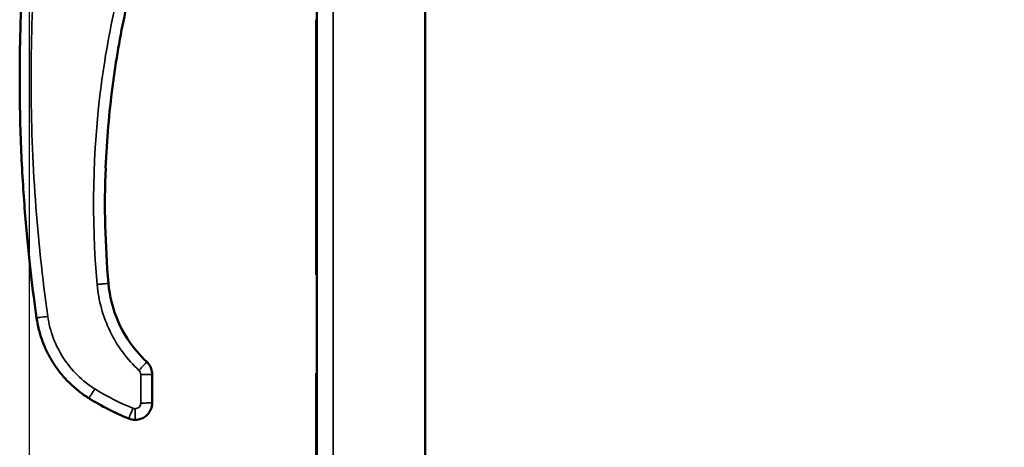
# Model space of a CAD drawing. Header units: inches. Extents: x 0 to 136, y 2 to 86.
# Tile 20 of 37: x 62.13 to 68.95, y 40.4 to 43.36. Entities that reach past the tile are written whole.
import ezdxf

# ---------------------------------------------------------------- set-up
doc = ezdxf.new("R2010")
doc.units = ezdxf.units.IN
doc.header["$LTSCALE"] = 4
doc.header["$MEASUREMENT"] = 0
for name, color, linetype, lineweight in [('Dimension (ANSI)', 7, 'Continuous', 25), ('Visible (ANSI)', 7, 'Continuous', 50), ('Visible Narrow (ANSI)', 7, 'Continuous', 35)]:
    doc.layers.add(name, color=color, linetype=linetype, lineweight=lineweight)
doc.styles.add('Dimension Text', font='tahoma.ttf')
doc.dimstyles.new('Dual Dimension', dxfattribs={"dimscale": 4, "dimtxt": 0.12, "dimasz": 0.098425, "dimexe": 0.125, "dimexo": 0.0625, "dimgap": 0.031496, "dimtad": 0, "dimtih": 1, "dimtoh": 1, "dimrnd": 1e-08, "dimzin": 4, "dimdsep": 46, "dimtxsty": 'Dimension Text', "dimcen": 0.09, "dimdle": 0.393701, "dimclrd": 256, "dimclre": 256, "dimclrt": 256, "dimadec": 0, "dimazin": 1, "dimtfac": 1, "dimtofl": 0, "dimtmove": 0, "dimatfit": 3, "dimfxl": 1, "dimtolj": 1, "dimtzin": 4, "dimlwd": -1, "dimlwe": -1, "dimarcsym": 0})

# ---------------------------------------------------------------- blocks, each defined once
blk = doc.blocks.new('*D9')
at = {"layer": 'Defpoints', "color": 0, "transparency": 16777216}
for p in [(62.1991, 44.4307), (76.139, 28.7448), (76.139, 21.1865)]:
    blk.add_point(p, dxfattribs=at)
at = {"layer": 'Dimension (ANSI)', "transparency": 16777216}
for p, q in [((62.1991, 44.1807), (62.1991, 20.6865)), ((76.139, 28.4948), (76.139, 20.6865)), ((62.5928, 21.1865), (66.9806, 21.1865)), ((75.7453, 21.1865), (71.451, 21.1865))]:
    blk.add_line(p, q, dxfattribs=at)
for points in [[(62.5928, 21.2521), (62.5928, 21.1209), (62.1991, 21.1865)], [(75.7453, 21.2521), (75.7453, 21.1209), (76.139, 21.1865)]]:
    blk.add_solid(points, dxfattribs=at)
at = {"layer": 'Dimension (ANSI)', "transparency": 16777216, "insert": (69.2158, 21.1865), "char_height": 0.48, "attachment_point": 5, "style": 'Dimension Text'}
blk.add_mtext('\\A1;{\\H3.0x;(}\\S13.94^ 354.1 mm;{\\H3.0x;)}', dxfattribs=at)

msp = doc.modelspace()

# ---------------------------------------------------------------- linework, layer by layer
at = {"layer": 'Visible (ANSI)'}
for p, q in [((64.942, 26.507), (64.942, 65.7568)), ((64.192, 26.5463), (64.192, 65.7175)), ((64.187, 42.0902), (64.187, 43.3626)), ((64.187, 41.6138), (64.187, 42.0902)), ((64.187, 41.5962), (64.187, 41.6138)), ((64.192, 41.6138), (64.187, 41.6138)), ((64.192, 41.5962), (64.187, 41.5962)), ((63.0506, 40.909), (63.0506, 40.7631)), ((64.192, 40.9167), (64.187, 40.9167)), ((64.187, 36.8785), (64.187, 40.9167)), ((63.0506, 40.7121), (63.0506, 40.7598))]:
    msp.add_line(p, q, dxfattribs=at)
for centre, major_axis, ratio, start_param, end_param in [((67.4527, 42.0521), (0.132, -5.4578), 0.866097, 4.639146, 4.785517), ((63.3645, 41.877), (1.3841, -0.7027), 0.875159, 4.610532, 4.810687), ((62.9269, 40.6833), (0.1008, -0.0196), 0.863967, 4.491233, 4.933545)]:
    msp.add_ellipse(centre, major_axis=major_axis, ratio=ratio, start_param=start_param, end_param=end_param, dxfattribs=at)
for points, knots in [([(62.2499, 41.3006), (62.2369, 41.392), (62.2101, 41.5967), (62.1785, 41.908), (62.1574, 42.1903), (62.1447, 42.4187), (62.1374, 42.6228), (62.1341, 42.7946), (62.1332, 42.9048), (62.1333, 42.9964), (62.1338, 43.0855), (62.1361, 43.238), (62.1426, 43.4446), (62.1545, 43.6748), (62.1744, 43.958), (62.2047, 44.2674), (62.23, 44.4676), (62.2421, 44.5559)], [0, 0, 0, 0, 0.125, 0.25, 0.3125, 0.375, 0.4375, 0.46875, 0.5, 0.515625, 0.53125, 0.5625, 0.625, 0.6875, 0.75, 0.875, 1, 1, 1, 1]), ([(63.0934, 44.2161), (63.0137, 43.9937), (62.9319, 43.7272), (62.8646, 43.4141), (62.8301, 43.2536), (62.7995, 43.081), (62.7756, 42.8964), (62.753, 42.7208), (62.7364, 42.5343), (62.7287, 42.3375)], [0, 0, 0, 0, 0.5, 0.5, 0.5, 0.756247, 0.756247, 0.756247, 1, 1, 1, 1]), ([(62.7479, 41.5393), (62.7559, 41.4482), (62.7792, 41.3573), (62.852, 41.1914), (62.9019, 41.114), (62.9783, 41.0293), (62.9953, 41.0119), (63.0131, 40.9953)], [0, 0, 0, 0, 0.696848, 0.696848, 1.381138, 1.381138, 1.566492, 1.566492, 1.566492, 1.566492]), ([(62.6119, 40.7435), (62.5894, 40.7575), (62.5672, 40.773), (62.5455, 40.79), (62.5237, 40.8069), (62.5025, 40.8253), (62.4819, 40.8452), (62.4805, 40.8466), (62.479, 40.848), (62.4775, 40.8495), (62.4688, 40.8581), (62.4602, 40.8669), (62.4517, 40.8761), (62.4418, 40.8868), (62.4321, 40.8978), (62.4227, 40.9092), (62.4133, 40.9206), (62.4041, 40.9323), (62.3952, 40.9445), (62.3907, 40.9506), (62.3863, 40.9568), (62.382, 40.963), (62.3798, 40.9661), (62.3778, 40.9691), (62.3756, 40.9724), (62.3734, 40.9757), (62.3711, 40.9792), (62.3692, 40.982), (62.3674, 40.9848), (62.366, 40.9869), (62.3645, 40.9893), (62.363, 40.9917), (62.3614, 40.9942), (62.3599, 40.9968), (62.3567, 41.0019), (62.3536, 41.007), (62.3505, 41.0122), (62.3444, 41.0227), (62.3383, 41.0337), (62.3323, 41.0452), (62.3263, 41.0566), (62.3204, 41.0685), (62.3147, 41.0808), (62.309, 41.0931), (62.3035, 41.106), (62.2982, 41.1192), (62.2961, 41.1243), (62.2941, 41.1295), (62.2921, 41.1348), (62.2839, 41.1568), (62.2763, 41.18), (62.2697, 41.2045), (62.2615, 41.2347), (62.2547, 41.2668), (62.2499, 41.3006)], [0, 0, 0, 0, 0.125, 0.125, 0.125, 0.25, 0.25, 0.25, 0.258938, 0.258938, 0.258938, 0.3125, 0.3125, 0.3125, 0.375, 0.375, 0.375, 0.4375, 0.4375, 0.4375, 0.46875, 0.46875, 0.46875, 0.484375, 0.484375, 0.484375, 0.5, 0.5, 0.5, 0.515625, 0.515625, 0.515625, 0.53125, 0.53125, 0.53125, 0.5625, 0.5625, 0.5625, 0.625, 0.625, 0.625, 0.6875, 0.6875, 0.6875, 0.75, 0.75, 0.75, 0.774075, 0.774075, 0.774075, 0.875, 0.875, 0.875, 1, 1, 1, 1]), ([(63.0131, 40.9953), (63.0225, 40.9865), (63.0306, 40.976), (63.0427, 40.9534), (63.0469, 40.9409), (63.0501, 40.9219), (63.0506, 40.9154), (63.0506, 40.909)], [0.0000129, 0.0000129, 0.0000129, 0.0000129, 0.0981039, 0.0981039, 0.1955638, 0.1955638, 0.2449076, 0.2449076, 0.2449076, 0.2449076]), ([(63.0506, 40.7121), (63.0506, 40.6959), (63.0472, 40.6806), (63.0416, 40.6669), (63.0404, 40.664), (63.039, 40.6611), (63.0376, 40.6583), (63.0317, 40.6469), (63.0243, 40.6369), (63.016, 40.6286), (63.0129, 40.6256), (63.0098, 40.6227), (63.0066, 40.6201), (62.9974, 40.6127), (62.9875, 40.6071), (62.9777, 40.603), (62.9619, 40.5965), (62.9463, 40.594), (62.9325, 40.594)], [0, 0, 0, 0, 0.205426, 0.205426, 0.205426, 0.25, 0.25, 0.25, 0.432777, 0.432777, 0.432777, 0.5, 0.5, 0.5, 0.692058, 0.692058, 0.692058, 1, 1, 1, 1])]:
    msp.add_open_spline(points, degree=3, knots=knots, dxfattribs=at)
for points in [[(63.0493, 40.9265), (63.0501, 40.9207), (63.0506, 40.9148), (63.0506, 40.909)], [(63.0506, 40.7631), (63.0506, 40.762), (63.0506, 40.7609), (63.0506, 40.7598)]]:
    msp.add_open_spline(points, degree=3, dxfattribs=at)
at = {"layer": 'Visible Narrow (ANSI)'}
for p, q in [((64.3054, 65.7568), (64.3054, 26.507)), ((64.192, 42.0902), (64.187, 42.0902)), ((62.9718, 40.9069), (62.9718, 40.7101)), ((63.0112, 40.9072), (63.0112, 40.9072)), ((63.0506, 40.7631), (63.0506, 40.909)), ((62.9325, 40.594), (62.9325, 40.6707))]:
    msp.add_line(p, q, dxfattribs=at)
for centre, major_axis, ratio, start_param, end_param in [((62.9325, 40.9069), (0.0394, 0), 0.999657, 0.000019, 0.819225), ((63.3595, 41.8666), (1.3073, -0.6663), 0.865596, 4.611213, 4.813565), ((62.9306, 40.7004), (0.0336, -0.0065), 0.863965, 4.491233, 4.933545)]:
    msp.add_ellipse(centre, major_axis=major_axis, ratio=ratio, start_param=start_param, end_param=end_param, dxfattribs=at)
for points, knots in [([(62.3278, 41.3096), (62.2521, 41.8449), (62.2133, 42.3855), (62.212, 42.9261), (62.2107, 43.4668), (62.2469, 44.0075), (62.3201, 44.5432)], [0, 0, 0, 0, 0.5, 0.5, 0.5, 1, 1, 1, 1]), ([(63.0193, 44.2406), (62.8644, 43.8085), (62.7563, 43.3597), (62.6975, 42.9045), (62.6388, 42.4492), (62.6294, 41.9876), (62.6695, 41.5304)], [0, 0, 0, 0, 0.5, 0.5, 0.5, 1, 1, 1, 1]), ([(62.7479, 41.5393), (62.7479, 41.539), (62.7459, 41.5386), (62.742, 41.538), (62.7381, 41.5374), (62.7323, 41.5367), (62.725, 41.5358), (62.7178, 41.535), (62.7091, 41.5341), (62.6996, 41.5332), (62.6901, 41.5322), (62.6798, 41.5313), (62.6695, 41.5304)], [0.0021085, 0.0021085, 0.0021085, 0.0021085, 0.25, 0.25, 0.25, 0.5, 0.5, 0.5, 0.75, 0.75, 0.75, 1, 1, 1, 1]), ([(62.7479, 41.5393), (62.7525, 41.4879), (62.7617, 41.437), (62.7755, 41.3872), (62.7892, 41.3375), (62.8076, 41.2891), (62.8302, 41.2428), (62.8528, 41.1964), (62.8796, 41.1521), (62.9103, 41.1106), (62.941, 41.0691), (62.9754, 41.0305), (63.0131, 40.9953)], [0, 0, 0, 0, 0.250011, 0.250011, 0.250011, 0.5, 0.5, 0.5, 0.750034, 0.750034, 0.750034, 1, 1, 1, 1]), ([(62.6695, 41.5304), (62.6744, 41.4742), (62.6845, 41.4185), (62.7146, 41.3098), (62.7347, 41.2569), (62.7841, 41.1555), (62.8135, 41.1071), (62.8805, 41.0164), (62.9181, 40.9742), (62.9594, 40.9357)], [0, 0, 0, 0, 0.25, 0.25, 0.5, 0.5, 0.75, 0.75, 1, 1, 1, 1]), ([(62.2499, 41.3006), (62.25, 41.3001), (62.2585, 41.3008), (62.2731, 41.3024), (62.2875, 41.3041), (62.3076, 41.3067), (62.3278, 41.3096)], [0, 0, 0, 0, 0.503, 0.503, 0.503, 1, 1, 1, 1]), ([(62.6537, 40.8081), (62.6101, 40.8354), (62.5694, 40.8675), (62.496, 40.9396), (62.4633, 40.9797), (62.4072, 41.066), (62.3839, 41.1122), (62.3478, 41.2085), (62.3351, 41.2587), (62.3278, 41.3096)], [0, 0, 0, 0, 0.25, 0.25, 0.5, 0.5, 0.75, 0.75, 1, 1, 1, 1]), ([(62.9594, 40.9357), (62.9665, 40.9433), (62.9736, 40.9509), (62.9801, 40.9581), (62.9866, 40.9651), (62.9926, 40.9717), (62.9975, 40.9772), (63.0026, 40.9828), (63.0066, 40.9873), (63.0093, 40.9904), (63.0118, 40.9933), (63.0131, 40.995), (63.0131, 40.9953)], [0, 0, 0, 0, 0.25, 0.25, 0.25, 0.4969984, 0.4969984, 0.4969984, 0.75, 0.75, 0.75, 0.9873204, 0.9873204, 0.9873204, 0.9873204]), ([(63.0506, 40.909), (63.0506, 40.9297), (63.0397, 40.966), (63.0215, 40.9874), (63.0131, 40.9953)], [0.0000085, 0.0000085, 0.0000085, 0.0000085, 0.5, 1, 1, 1, 1]), ([(62.6119, 40.7435), (62.612, 40.7434), (62.6132, 40.745), (62.6175, 40.7514), (62.6206, 40.7561), (62.6283, 40.768), (62.6329, 40.7752), (62.6429, 40.791), (62.6483, 40.7995), (62.6537, 40.8081)], [0, 0, 0, 0, 0.25, 0.25, 0.5, 0.5, 0.75, 0.75, 1, 1, 1, 1]), ([(62.8883, 40.6026), (62.8884, 40.6026), (62.8892, 40.6044), (62.8922, 40.6114), (62.8944, 40.6166), (62.8999, 40.6297), (62.9031, 40.6376), (62.9101, 40.6548), (62.9139, 40.6641), (62.9177, 40.6736)], [0, 0, 0, 0, 0.25, 0.25, 0.5, 0.5, 0.75, 0.75, 1, 1, 1, 1]), ([(62.9718, 40.7101), (62.9718, 40.7049), (62.9708, 40.6998), (62.9669, 40.6902), (62.964, 40.6859), (62.9567, 40.6786), (62.9523, 40.6757), (62.9428, 40.6717), (62.9376, 40.6707), (62.9325, 40.6707)], [0, 0, 0, 0, 0.25, 0.25, 0.5, 0.5, 0.75, 0.75, 1, 1, 1, 1]), ([(62.9718, 40.7101), (62.9821, 40.7101), (62.9925, 40.7101), (63.002, 40.7102), (63.0115, 40.7103), (63.0203, 40.7105), (63.0275, 40.7107), (63.0348, 40.7109), (63.0406, 40.7111), (63.0446, 40.7113), (63.0485, 40.7116), (63.0506, 40.7119), (63.0506, 40.7121)], [0, 0, 0, 0, 0.249808, 0.249808, 0.249808, 0.5, 0.5, 0.5, 0.750192, 0.750192, 0.750192, 1, 1, 1, 1])]:
    msp.add_open_spline(points, degree=3, knots=knots, dxfattribs=at)
for points in [[(63.0131, 40.9953), (63.0131, 40.9953), (63.0131, 40.9953), (63.0131, 40.9953)], [(63.0131, 40.9953), (63.0131, 40.9953), (63.0131, 40.9953), (63.0131, 40.9953)], [(63.0506, 40.909), (63.0506, 40.9084), (63.0335, 40.9074), (62.9924, 40.9069), (62.9718, 40.9069)]]:
    msp.add_open_spline(points, degree=3, dxfattribs=at)

# ---------------------------------------------------------------- dimensions: what is measured, and where the dimension line sits
at = {"layer": 'Dimension (ANSI)'}
dim = msp.add_linear_dim(base=(76.139, 21.1865), p1=(62.1991, 44.4307), p2=(76.139, 28.7448), text='{\\H3.0x;(}\\S<>^ 354.1 mm;{\\H3.0x;)}', dimstyle='Dual Dimension', override={"dimgap": 0.031496, "dimtih": 0, "dimtoh": 0, "dimdec": 2, "dimpost": '\\X', "dimtol": 0, "dimlim": 0, "dimtp": 0, "dimtm": 0, "dimtdec": 2, "dimatfit": 1}, dxfattribs=at)
dim.commit()
dim.dimension.update_dxf_attribs({"geometry": '*D9', "text_midpoint": (69.2158, 21.1865), "dimtype": 160})

doc.saveas('drawing.dxf')
